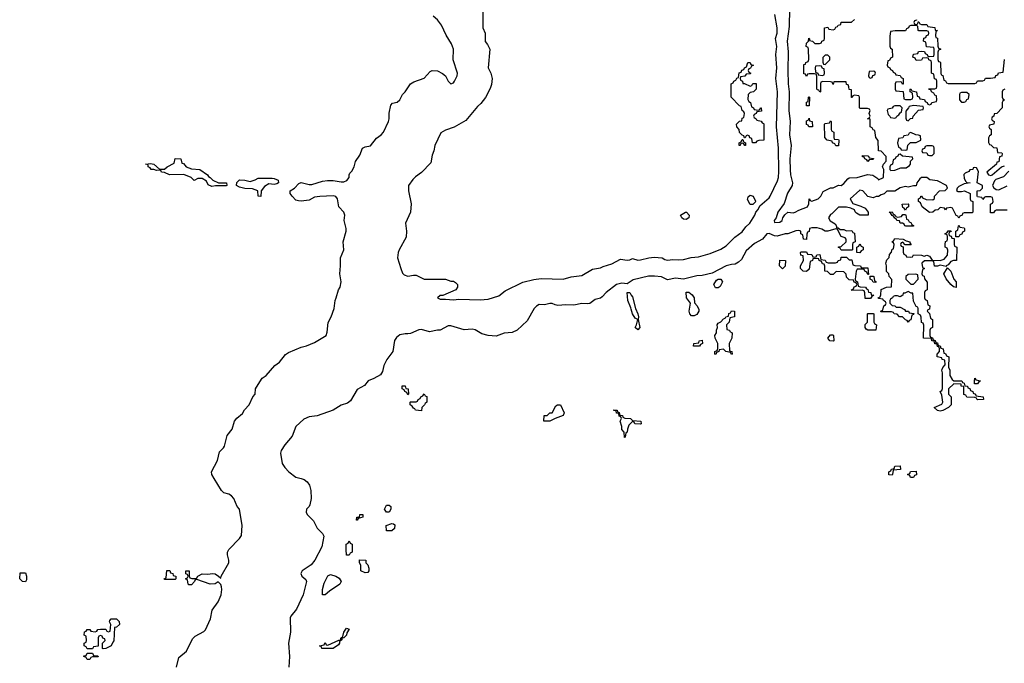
# Model space of a CAD drawing. Header units: inches. Extents: x 2547364 to 2752884, y 552026 to 708734.
# Tile 65 of 85: x 2695426 to 2702790, y 668619 to 673430. Entities that reach past the tile are written whole.
import ezdxf

# ---------------------------------------------------------------- set-up
doc = ezdxf.new("R2010")
doc.units = ezdxf.units.IN
doc.header["$MEASUREMENT"] = 0
for name, color, linetype in [('C6696', 7, 'Continuous'), ('C6697', 7, 'Continuous'), ('C7607', 7, 'Continuous')]:
    doc.layers.add(name, color=color, linetype=linetype)

msp = doc.modelspace()

# ---------------------------------------------------------------- linework, layer by layer
at = {"layer": 'C6696', "color": 6}
for points in [[(2696598.7, 668590), (2696617, 668663), (2696674, 668710), (2696718.4, 668801.6), (2696738.4, 668821.6), (2696803.9, 668856.1), (2696816.2, 668870), (2696853.6, 668950), (2696864.8, 669015.2), (2696910, 669078.8), (2696933.6, 669130), (2696938.4, 669170), (2696934.5, 669190), (2696930, 669208), (2696910, 669228), (2696887.3, 669212.7), (2696850, 669209.3), (2696750, 669246), (2696738, 669242), (2696734, 669230), (2696710, 669206), (2696690, 669206), (2696686, 669210), (2696682, 669242), (2696666, 669250), (2696682, 669258), (2696686, 669270), (2696682, 669282), (2696668.4, 669288.4), (2696668.7, 669310), (2696694, 669310), (2696694, 669270), (2696698, 669258), (2696712.7, 669252.7), (2696747.3, 669252.7), (2696758, 669270), (2696790, 669286.8), (2696830, 669284.9), (2696870, 669290.7), (2696886.8, 669286.8), (2696914, 669270), (2696930, 669254), (2696932.7, 669270), (2696989.5, 669370), (2696989.6, 669390), (2696979.5, 669430), (2696980.9, 669450), (2696989.3, 669470), (2697070, 669550.6), (2697084.9, 669575.1), (2697089.6, 669650), (2697069.4, 669770), (2697051.2, 669791.2), (2697026.6, 669850), (2697010, 669869.6), (2696990, 669883), (2696953, 669893), (2696935.1, 669910), (2696880.3, 670000)], [(2697530.1, 670000), (2697553.8, 669993.8), (2697575.8, 669975.8), (2697593.4, 669950), (2697603.8, 669910), (2697606, 669850), (2697597.1, 669802.9), (2697590.8, 669790), (2697570.6, 669770), (2697567.8, 669747.8), (2697574.9, 669730), (2697622.8, 669682.7), (2697650.3, 669630), (2697691, 669590), (2697700.5, 669570), (2697684.9, 669490), (2697633.4, 669390), (2697605.7, 669354.3), (2697538, 669310), (2697528.2, 669290), (2697537.3, 669270), (2697565.5, 669245.5), (2697570.7, 669230), (2697547, 669130), (2697496.7, 669023.3), (2697453, 668970), (2697450, 668958), (2697450.4, 668850.4), (2697435.3, 668770), (2697444.9, 668670), (2697438, 668590)]]:
    msp.add_lwpolyline(points, dxfattribs=at)
for points in [[(2698170, 669749.2), (2698155.3, 669770), (2698170, 669802), (2698190, 669802), (2698202, 669790), (2698202, 669770), (2698190, 669749.2)], [(2697950, 669688.7), (2697946, 669690), (2697948, 669710), (2697968, 669712), (2697970, 669731), (2697992, 669730), (2697992, 669710), (2697958, 669702)], [(2698170, 669608), (2698166, 669650), (2698210, 669664.7), (2698222, 669662), (2698232.7, 669652.7), (2698230, 669626), (2698210, 669608)], [(2697870, 669426), (2697868, 669470), (2697868, 669510), (2697882, 669518), (2697890, 669534), (2697898, 669518), (2697911.3, 669510), (2697911.3, 669448.7), (2697898, 669442), (2697890, 669426)], [(2698010, 669295.3), (2697978, 669310), (2697978, 669350), (2697968, 669372), (2697967.3, 669392.7), (2698014, 669390), (2698014, 669370), (2698030, 669354), (2698038, 669330), (2698038, 669310), (2698030, 669298)], [(2695470, 669228), (2695446, 669230), (2695426, 669250), (2695430, 669294), (2695470, 669294), (2695478, 669270), (2695476.9, 669243.1)], [(2696510, 669246), (2696506, 669250), (2696522, 669258), (2696527.3, 669312.7), (2696550, 669312), (2696554, 669294), (2696571.3, 669291.3), (2696574, 669274), (2696594, 669270), (2696594, 669250), (2696590, 669246)], [(2697710, 669129.5), (2697689.7, 669129.7), (2697689.4, 669170.6), (2697703.2, 669216.8), (2697730, 669272), (2697750, 669282), (2697790, 669270.7), (2697814.2, 669254.2), (2697830.4, 669230), (2697820.4, 669210), (2697742.4, 669157.6)], [(2696050, 668726), (2696046, 668730), (2696046, 668770), (2696066, 668790), (2696062, 668802), (2696047.3, 668807.3), (2696042, 668822), (2696030, 668826), (2696018, 668822), (2696014, 668810), (2696012.7, 668747.3), (2695978, 668742), (2695970, 668726), (2695930, 668726), (2695922, 668742), (2695908, 668750), (2695908, 668770), (2695922, 668778), (2695926, 668790), (2695922, 668822), (2695908, 668830), (2695910, 668854), (2695922, 668858), (2695930, 668871.3), (2695950, 668871.3), (2695958, 668858), (2695990, 668854), (2696002, 668858), (2696010, 668872), (2696030, 668874), (2696070, 668874), (2696078, 668858), (2696090, 668854), (2696102, 668858), (2696108, 668910), (2696098, 668930), (2696100.4, 668939.6), (2696110, 668952), (2696150, 668951.3), (2696170.9, 668930.9), (2696171.3, 668910), (2696150, 668888), (2696134, 668886), (2696130, 668786), (2696122, 668778), (2696110.7, 668749.3), (2696070, 668728.7)], [(2697770, 668729), (2697686, 668730), (2697682, 668742), (2697668, 668750), (2697702, 668758), (2697710, 668774), (2697718, 668758), (2697730, 668754), (2697812.7, 668792.7), (2697827.3, 668792.7), (2697827.3, 668807.3), (2697842, 668818), (2697850, 668852), (2697870, 668882), (2697890, 668874), (2697873.4, 668846.6), (2697870, 668828), (2697850, 668808), (2697834, 668806), (2697834, 668794), (2697818, 668782), (2697818, 668770), (2697810, 668758)], [(2695930, 668646), (2695922, 668662), (2695906, 668670), (2695906, 668674), (2695922, 668678), (2695930, 668694), (2695970, 668694), (2695978, 668678), (2696010, 668674), (2696014, 668670), (2696014, 668666), (2695970, 668666), (2695958, 668662), (2695950, 668646)]]:
    msp.add_lwpolyline(points, close=True, dxfattribs=at)
at = {"layer": 'C6697', "color": 6}
for points in [[(2698890.7, 673490), (2698890.8, 673370), (2698907.3, 673330), (2698906.4, 673266.4), (2698924, 673244), (2698941, 673210), (2698930.7, 673070), (2698950.5, 673030.5), (2698959.1, 672990), (2698955.2, 672944.8), (2698944.7, 672915.3), (2698910.5, 672849.5), (2698875.8, 672804.2), (2698850, 672780.9), (2698762.4, 672677.6), (2698674.4, 672625.6), (2698610, 672604.5), (2698575.6, 672584.4), (2698530.5, 672490), (2698523, 672450), (2698510, 672418), (2698501.1, 672358.9), (2698432.1, 672287.9), (2698385.3, 672254.8), (2698365.1, 672234.9), (2698333, 672190), (2698333.4, 672150), (2698353.2, 672053.2), (2698348.5, 671991.5), (2698310.7, 671910), (2698319.3, 671850), (2698315.6, 671804.4), (2698263.8, 671710), (2698255.5, 671690), (2698250.7, 671650), (2698275.5, 671570), (2698290, 671536), (2698302.3, 671522.3), (2698330, 671512.4), (2698370, 671520.5), (2698390, 671519.1), (2698450, 671490.7), (2698610, 671490.7), (2698650, 671476.3), (2698670, 671475.5), (2698686.4, 671466.4), (2698700.7, 671450), (2698700.7, 671430), (2698688.2, 671411.8), (2698591, 671369), (2698570, 671368.7), (2698551.3, 671350), (2698570, 671340.7), (2698610, 671342), (2698670, 671335.5), (2698710, 671340.5), (2698870, 671336.3), (2698930, 671340.5), (2699010, 671366), (2699056.3, 671403.7), (2699190, 671468.2), (2699271.9, 671488.1), (2699325.4, 671494.6), (2699490, 671490.4), (2699550, 671508), (2699630, 671518.4), (2699710, 671566), (2699770, 671574.9), (2699790, 671586), (2699855.3, 671604.7), (2699920.1, 671639.9), (2699970, 671633.4), (2699990, 671635.8), (2700000, 671640.4)], [(2696880.3, 670000), (2696862, 670030), (2696860.7, 670050), (2696904.2, 670135.8), (2696920.3, 670199.7), (2696950.9, 670229.1), (2696958, 670242), (2696977.2, 670322.8), (2697015.6, 670370), (2697033.6, 670430), (2697049.7, 670450.3), (2697092.9, 670487.1), (2697107.5, 670512.5), (2697141.3, 670550), (2697169.6, 670610.4), (2697186, 670630), (2697189.4, 670669.4), (2697196.1, 670683.9), (2697239.5, 670750), (2697269.2, 670770), (2697334.9, 670845.1), (2697370, 670870.8), (2697413.3, 670926.7), (2697436.6, 670943.4), (2697530, 670982.4), (2697570, 670992.7), (2697630, 671016.4), (2697716.9, 671070), (2697725.9, 671094.1), (2697732.8, 671167.2), (2697756.3, 671210), (2697778.9, 671270), (2697784.5, 671330), (2697794, 671350), (2697809.3, 671410), (2697822, 671430), (2697829.6, 671470), (2697819.6, 671530), (2697825.1, 671590), (2697824.2, 671650), (2697849.6, 671710), (2697845.6, 671770), (2697867, 671850), (2697867.3, 671870), (2697852.3, 671930), (2697858, 671970), (2697849, 671990), (2697812.7, 672030), (2697802, 672090), (2697790, 672109.2), (2697770, 672114.5), (2697670, 672109.3), (2697630, 672102.7), (2697590, 672081.2), (2697530, 672073.2), (2697510, 672076), (2697490, 672081.2), (2697462.7, 672110), (2697449.2, 672130), (2697448.7, 672150), (2697482, 672170), (2697514, 672206), (2697530, 672212), (2697590, 672199.1), (2697610, 672199.1), (2697690, 672222), (2697727.5, 672227.5), (2697770, 672228), (2697830, 672218), (2697850, 672218), (2697872.8, 672227.2), (2697889.3, 672250), (2697889.3, 672270), (2697896.2, 672283.8), (2697910, 672298.8), (2697926.6, 672330), (2697938, 672370), (2697970, 672418), (2697989.5, 672470.5), (2698010, 672480.7), (2698050, 672487.7), (2698095.1, 672544.9), (2698129.3, 672570), (2698146.6, 672590), (2698184.5, 672670), (2698189.5, 672690), (2698189.4, 672730.6), (2698201.2, 672790), (2698214.8, 672805.2), (2698250, 672813), (2698269.4, 672830), (2698289.6, 672870.4), (2698310, 672891), (2698349.5, 672950.5), (2698374, 672966), (2698450, 672994), (2698497, 673043), (2698510, 673050.5), (2698550, 673048), (2698588.5, 673028.5), (2698610.8, 673010), (2698630.7, 672970), (2698650, 672950.7), (2698670, 672959.1), (2698678.4, 672970), (2698698.4, 673010), (2698699.5, 673030), (2698667, 673130), (2698669.5, 673210), (2698654.5, 673250), (2698614.5, 673314.5), (2698580.9, 673390), (2698550, 673429.2), (2698517.6, 673457.6)], [(2700000, 671475.3), (2699970, 671456.2), (2699930, 671460.7), (2699890.4, 671449.6), (2699811, 671390), (2699782.5, 671357.5), (2699770, 671349), (2699730, 671338), (2699690, 671309), (2699670, 671305.2), (2699630, 671309.4), (2699570, 671296.2), (2699510, 671298.4), (2699450, 671294.5), (2699430, 671298), (2699409.4, 671309.4), (2699390, 671309.4), (2699350, 671299.3), (2699310, 671300.5), (2699290, 671289.6), (2699272.4, 671270), (2699220.7, 671179.3), (2699145.5, 671110), (2699110, 671091.3), (2699050, 671087.3), (2698990, 671065.2), (2698929.3, 671069.3), (2698882, 671082), (2698831.3, 671111.3), (2698810, 671115.6), (2698750, 671112.3), (2698650, 671141.6), (2698630, 671140.5), (2698570, 671109.6), (2698550, 671109.5), (2698490, 671097), (2698430, 671113.6), (2698410, 671111.6), (2698350, 671085.1), (2698330, 671080.7), (2698310, 671082.9), (2698270, 671073.3), (2698244.9, 671055.1), (2698228.9, 671031.1), (2698215.5, 670950), (2698172.2, 670890), (2698150, 670844), (2698139.5, 670800.5), (2698124.5, 670775.5), (2698073.4, 670746.6), (2698032, 670730), (2698005.5, 670694.5), (2697950, 670664.5), (2697899.2, 670580.8), (2697877.6, 670562.4), (2697830, 670549.6), (2697770, 670511.2), (2697650, 670469.6), (2697590, 670461.6), (2697550, 670442.9), (2697490.4, 670390), (2697463.1, 670316.9), (2697407.9, 670252.1), (2697380.4, 670210), (2697377.1, 670190), (2697390, 670112), (2697410, 670082), (2697438, 670050), (2697490, 670010.4), (2697530.1, 670000)], [(2700000, 671266.5), (2699997.2, 671277.2), (2699973.2, 671330), (2699970, 671391), (2699990, 671390.7), (2699995.5, 671375.5), (2700000, 671370.1)], [(2700000, 670416.7), (2699981, 670399), (2699971, 670370), (2699970, 670346), (2699958, 670342), (2699954, 670310), (2699950, 670306), (2699947.3, 670347.3), (2699930, 670366), (2699928.7, 670390), (2699918, 670430), (2699926, 670450), (2699922, 670462), (2699910, 670466), (2699906, 670486), (2699890, 670488), (2699886, 670506), (2699870, 670508), (2699870, 670514), (2699894, 670510), (2699898, 670498), (2699910, 670494), (2699914, 670474), (2699934, 670470), (2699938, 670458), (2699952, 670452), (2699994, 670450), (2700000, 670444)]]:
    msp.add_lwpolyline(points, dxfattribs=at)
for points in [[(2696970, 672188), (2696891.1, 672188.9), (2696862, 672182), (2696836.4, 672196.4), (2696822, 672222), (2696790, 672244), (2696758, 672242), (2696730, 672228.7), (2696708, 672250), (2696654, 672274), (2696546, 672270), (2696508.7, 672288.7), (2696486, 672290), (2696482, 672302), (2696470, 672306), (2696450, 672302), (2696429.3, 672309.3), (2696408.7, 672310), (2696402, 672322), (2696388, 672330), (2696386, 672346), (2696366, 672350), (2696404, 672356), (2696428.9, 672351.1), (2696472, 672312), (2696508.4, 672311.6), (2696530, 672331.3), (2696582, 672358), (2696590, 672392), (2696630, 672391), (2696638, 672358), (2696650, 672354), (2696671.1, 672331.1), (2696710, 672314.8), (2696772, 672310), (2696830, 672271), (2696836.9, 672256.9), (2696850, 672251), (2696870, 672231), (2696911.6, 672211.6), (2696972, 672210), (2696974, 672190)], [(2697330, 672197.2), (2697290, 672204), (2697256.3, 672183.7), (2697231, 672150), (2697230, 672108), (2697209, 672110), (2697206, 672150), (2697166.3, 672166.3), (2697109.3, 672169.3), (2697070, 672179), (2697048.7, 672190), (2697050, 672214), (2697070, 672232), (2697108.7, 672231.3), (2697150, 672220.7), (2697187, 672233), (2697210, 672246), (2697315.3, 672244.7), (2697330, 672242.8), (2697358, 672230), (2697362, 672210), (2697350, 672202)], [(2698330, 670626), (2698322, 670642), (2698306, 670650), (2698302, 670662), (2698286, 670670), (2698287.3, 670692.7), (2698310, 670692), (2698314, 670674), (2698332, 670670), (2698334, 670630)], [(2698430, 670506), (2698386, 670510), (2698382, 670522), (2698370, 670526), (2698362, 670542), (2698346, 670550), (2698346, 670570), (2698350, 670574), (2698390, 670574), (2698402, 670578), (2698406, 670590), (2698422, 670598), (2698426, 670610), (2698442, 670618), (2698450, 670632), (2698458, 670618), (2698470, 670614), (2698472, 670570), (2698458, 670562), (2698454, 670550), (2698434, 670530)], [(2699390, 670428.7), (2699346, 670430), (2699348, 670470), (2699370, 670472), (2699390, 670491.3), (2699408, 670492), (2699436.4, 670543.6), (2699449.1, 670550.9), (2699470.8, 670550.8), (2699498, 670490), (2699491.3, 670470), (2699430.9, 670449.1)]]:
    msp.add_lwpolyline(points, close=True, dxfattribs=at)
at = {"layer": 'C7607', "color": 6}
for points in [[(2701183.6, 673510), (2701180, 673380), (2701166.5, 673270), (2701174, 673190), (2701170.2, 673050), (2701173.2, 672950), (2701180.2, 672890), (2701178.5, 672750), (2701188.9, 672670), (2701182.2, 672570), (2701196, 672490), (2701186.5, 672390), (2701187.8, 672307.8), (2701190.3, 672270), (2701206.4, 672210), (2701203.8, 672190), (2701167.1, 672132.9), (2701143.7, 672056.3), (2701095.5, 671990), (2701084, 671950), (2701067.7, 671930), (2701070, 671914), (2701110, 671917.3), (2701129, 671930), (2701132.7, 671950), (2701147.6, 671972.4), (2701170, 671991), (2701210, 671986), (2701226, 671990), (2701252.7, 672007.3), (2701318, 672030), (2701327.3, 672052.7), (2701329.1, 672090.9), (2701334, 672090), (2701338, 672078), (2701350, 672074), (2701398, 672090), (2701418, 672110), (2701435.3, 672144.7), (2701490, 672172), (2701510, 672172), (2701550, 672192), (2701570, 672191.3), (2701590, 672206), (2701618.6, 672241.4), (2701630, 672247.3), (2701690, 672250.5), (2701766.6, 672273.4), (2701807.5, 672267.5), (2701843.6, 672243.6), (2701850, 672234), (2701886, 672250), (2701888, 672310), (2701878, 672330), (2701886, 672350), (2701907.3, 672372.7), (2701907.3, 672407.3), (2701870, 672446), (2701848, 672450), (2701847.3, 672527.3), (2701828, 672550), (2701822, 672602), (2701810, 672606), (2701802, 672622), (2701786, 672630), (2701786, 672686), (2701766, 672690), (2701782, 672698), (2701786, 672710), (2701778, 672730), (2701786, 672750), (2701782, 672762), (2701767.3, 672767.3), (2701710, 672766), (2701706, 672770), (2701706, 672850), (2701702, 672862), (2701670, 672866), (2701658, 672862), (2701652.7, 672847.3), (2701647.3, 672847.3), (2701646, 672906), (2701629.2, 672909.2), (2701628, 672928), (2701622, 672942), (2701610, 672946), (2701606, 672966), (2701514, 672966), (2701510, 672946), (2701502, 672962), (2701490, 672966), (2701432.7, 672967.3), (2701418, 672962), (2701414, 672950), (2701414, 672890), (2701410, 672888), (2701402, 672902), (2701390, 672906), (2701387.3, 672912.7), (2701387.3, 673007.3), (2701382, 673022), (2701370, 673026), (2701330, 673026), (2701318, 673022), (2701310, 673006), (2701302, 673022), (2701290, 673026), (2701289.4, 673030.6), (2701290, 673094), (2701302, 673098), (2701306, 673110), (2701322, 673118), (2701327.3, 673132.7), (2701326, 673210), (2701322, 673222), (2701308, 673230), (2701310, 673254), (2701326, 673270), (2701328.8, 673291.1), (2701334, 673286), (2701334, 673274), (2701354, 673270), (2701372.7, 673252.7), (2701407.3, 673252.7), (2701422, 673258), (2701426, 673270), (2701442, 673278), (2701446, 673290), (2701446, 673370), (2701470, 673374), (2701478, 673358), (2701510, 673354), (2701522, 673358), (2701530, 673374), (2701542, 673378), (2701546, 673390), (2701566, 673394), (2701570, 673411.3), (2701648, 673412), (2701668.8, 673431.1)], [(2700000, 671640.4), (2700010, 671644.9), (2700050, 671633.4), (2700070, 671633.8), (2700130.3, 671650.3), (2700170, 671654.9), (2700230, 671651), (2700250, 671637.3), (2700270, 671633.4), (2700310, 671637.3), (2700350, 671634), (2700390, 671636.3), (2700447, 671653), (2700503.9, 671656.1), (2700590, 671681.6), (2700670, 671714.4), (2700710, 671739.3), (2700775.6, 671804.4), (2700830, 671844.9), (2700857.6, 671882.4), (2700886, 671910), (2700924.5, 671970), (2700932.3, 671990), (2700949.2, 672010), (2700960.7, 672039.3), (2701030, 672097.3), (2701038.4, 672110), (2701094.5, 672225.5), (2701101.4, 672250), (2701104.5, 672295.5), (2701101.2, 672470), (2701085.6, 672630), (2701092.8, 672890), (2701080.2, 672990), (2701088, 673070), (2701082.2, 673170), (2701087.6, 673230), (2701078, 673290), (2701090.8, 673329.2), (2701091.9, 673370), (2701074.3, 673470)], [(2702134, 673430), (2702134, 673426), (2702118, 673422), (2702114, 673410), (2702118, 673398), (2702130, 673394), (2702142, 673398), (2702146, 673414), (2702150, 673414), (2702158, 673398), (2702170, 673394), (2702210, 673394), (2702218, 673378), (2702270, 673371), (2702272.7, 673352.7), (2702291.3, 673350), (2702278, 673342), (2702274, 673310), (2702278, 673298), (2702291.2, 673291.1), (2702292.7, 673232.7), (2702298, 673218), (2702314, 673210), (2702298, 673202), (2702292.7, 673187.3), (2702292.7, 673132.7), (2702298, 673118), (2702310, 673114), (2702312.7, 673107.3), (2702314, 673030), (2702318, 673018), (2702330, 673014), (2702338, 672978), (2702350, 672974), (2702358, 672958), (2702370, 672954), (2702570, 672954), (2702582, 672958), (2702590, 672974), (2702630, 672974), (2702642, 672978), (2702650, 672994), (2702687.3, 672992.7), (2702722, 672998), (2702727.3, 673012.7), (2702742, 673018), (2702747.3, 673032.7), (2702782, 673038), (2702790, 673132)], [(2702794, 672910), (2702778, 672902), (2702774, 672890), (2702774, 672850), (2702778, 672838), (2702792, 672830), (2702778, 672822), (2702774, 672810), (2702774, 672770), (2702734, 672730), (2702714, 672726), (2702711.6, 672708.4), (2702698, 672702), (2702694, 672690), (2702698, 672678), (2702714, 672670), (2702712, 672650), (2702678, 672642), (2702674, 672630), (2702678, 672618), (2702692, 672610), (2702692, 672570), (2702678, 672562), (2702672.7, 672547.3), (2702672.7, 672512.7), (2702678, 672498), (2702690, 672494), (2702710, 672474), (2702732.7, 672472.7), (2702738, 672438), (2702770, 672434), (2702774, 672430), (2702772, 672410), (2702754, 672406), (2702750, 672368), (2702734, 672366), (2702731, 672349), (2702658, 672290), (2702672, 672270), (2702690, 672265.5), (2702699, 672270), (2702769, 672331), (2702790, 672337.3)], [(2702810, 672006), (2702730, 672006), (2702718, 672002), (2702710, 671986), (2702687.3, 671987.3), (2702686, 672050), (2702702, 672058), (2702706, 672070), (2702702, 672102), (2702690, 672106), (2702650, 672106), (2702638, 672102), (2702630, 672086), (2702622, 672102), (2702590, 672106), (2702586, 672110), (2702588, 672150), (2702610, 672154), (2702626, 672170), (2702626, 672190), (2702586, 672210), (2702596.4, 672296.4), (2702582, 672322), (2702570, 672326), (2702558, 672322), (2702554, 672310), (2702532, 672308), (2702523.6, 672296.4), (2702496.8, 672283.2), (2702487.9, 672272.1), (2702490, 672242), (2702501, 672221), (2702510, 672212), (2702534, 672210), (2702490, 672202), (2702450, 672184), (2702436, 672170), (2702432.7, 672152.7), (2702444.7, 672144.7), (2702470, 672144.7), (2702490.9, 672150.9), (2702534, 672130), (2702534, 672090), (2702538, 672078), (2702554, 672070), (2702554, 671990), (2702550, 671986), (2702490, 671986), (2702478, 671982), (2702474, 671970), (2702458, 671962), (2702450, 671946), (2702442, 671962), (2702430, 671966), (2702402, 672022), (2702390, 672026), (2702358, 672022), (2702350, 672008), (2702342, 672022), (2702310, 672026), (2702291.6, 672008.4), (2702272.7, 672007.3), (2702254, 671990), (2702230, 671988), (2702175.3, 672030), (2702162, 672062), (2702148, 672070), (2702148, 672090), (2702162, 672098), (2702166, 672110), (2702170, 672112), (2702178, 672098), (2702204.7, 672084.7), (2702256.4, 672083.6), (2702267.3, 672092.7), (2702268, 672110), (2702306, 672150), (2702347.3, 672152.7), (2702366, 672170), (2702358, 672190), (2702290, 672225.2), (2702232.9, 672232.9), (2702209.4, 672249.4), (2702170, 672249.4), (2702158.4, 672241.6), (2702134.8, 672210), (2702130, 672188), (2702110, 672188), (2702070, 672178), (2702050, 672182), (2702010, 672173.2), (2701970, 672148), (2701910, 672148), (2701891, 672129), (2701870, 672122), (2701850, 672108.7), (2701831.6, 672108.4), (2701810, 672099), (2701770, 672108), (2701731.5, 672151.5), (2701710, 672156), (2701636, 672090), (2701656, 672056), (2701716.8, 672036.8), (2701750, 672021), (2701770.5, 671990.5), (2701771.2, 671968.9), (2701709.4, 671969.4), (2701684, 671984), (2701674, 671994), (2701668.4, 672008.4), (2701642, 672022), (2701610, 672028.7), (2701550, 672028), (2701501, 671979), (2701490, 671974), (2701476, 671950), (2701487.1, 671927.1), (2701523.6, 671903.6), (2701534, 671886), (2701534, 671874), (2701546, 671874), (2701562, 671862), (2701590, 671862), (2701610, 671852), (2701650, 671854), (2701658, 671838), (2701670, 671834), (2701674, 671770), (2701658, 671762), (2701654, 671750), (2701654, 671710), (2701650, 671706), (2701570, 671706), (2701562, 671722), (2701550, 671726), (2701550, 671732), (2701570, 671734), (2701606, 671770), (2701608, 671790), (2701599, 671799), (2701569.5, 671809.5), (2701542, 671862), (2701530, 671866), (2701470, 671848), (2701450, 671848), (2701424, 671864), (2701390, 671873.2), (2701350, 671875.3), (2701334, 671870), (2701330, 671846), (2701318, 671842), (2701312.7, 671827.3), (2701310, 671788), (2701288, 671790), (2701282, 671822), (2701268.8, 671828.9), (2701268, 671848), (2701253.2, 671853.2), (2701230, 671852.3), (2701170, 671829), (2701150, 671829), (2701090, 671812.3), (2701070, 671815.1), (2701030, 671832.7), (2701014, 671830), (2700981, 671790), (2700921.8, 671758.2), (2700859, 671701), (2700823.4, 671636.6), (2700803, 671617), (2700778, 671602), (2700750, 671600.7), (2700710, 671589.6), (2700605.8, 671534.2), (2700530, 671517), (2700490, 671516.2), (2700390, 671489.3), (2700330, 671498), (2700270, 671486.6), (2700226.7, 671506.7), (2700173.4, 671513.4), (2700128, 671511.9), (2700015.1, 671484.9), (2700000, 671475.3)], [(2702823.1, 672296.9), (2702784.9, 672255.1), (2702725.3, 672234.8), (2702715.3, 672224.8), (2702700.5, 672190), (2702712.2, 672172.2), (2702730, 672161), (2702750, 672158.8), (2702810, 672187.7)], [(2700000, 671370.1), (2700010, 671358), (2700032.7, 671270), (2700050, 671232), (2700054.9, 671210), (2700050.7, 671190), (2700064.9, 671130), (2700050, 671112.7), (2700029.7, 671130), (2700039, 671150), (2700048, 671190), (2700030, 671199), (2700009.6, 671230), (2700000, 671266.5)], [(2700000, 670444), (2700010, 670434), (2700072, 670430), (2700074, 670410), (2700070, 670406), (2700026, 670410), (2700022, 670422), (2700010, 670426), (2700000, 670416.7)]]:
    msp.add_lwpolyline(points, dxfattribs=at)
for points in [[(2702130, 673386), (2702090, 673386), (2702078, 673382), (2702074, 673370), (2702058, 673362), (2702050, 673348), (2701972.7, 673347.3), (2701938, 673342), (2701932.7, 673307.3), (2701932.7, 673232.7), (2701938, 673218), (2701952, 673210), (2701954, 673150), (2701938, 673142), (2701930, 673126), (2701918, 673122), (2701914, 673090), (2701918, 673078), (2701934, 673070), (2701938, 673058), (2701954, 673050), (2701958, 673038), (2701974, 673030), (2701978, 673018), (2702010, 673014), (2702018, 672998), (2702034, 672990), (2702032.7, 672947.3), (2702027.3, 672947.3), (2702022, 672962), (2702010, 672966), (2701978, 672962), (2701974, 672950), (2701974, 672910), (2701978, 672898), (2702032.7, 672892.7), (2702038, 672838), (2702050, 672834), (2702090, 672834), (2702102, 672838), (2702106, 672850), (2702102, 672882), (2702086, 672890), (2702086, 672910), (2702090, 672914), (2702098, 672898), (2702132, 672892), (2702138, 672858), (2702152.7, 672852.7), (2702158, 672838), (2702192.7, 672832.7), (2702198, 672818), (2702214, 672810), (2702218, 672798), (2702230, 672794), (2702242, 672798), (2702248.4, 672811.6), (2702282, 672818), (2702286, 672830), (2702282, 672862), (2702270, 672866), (2702262, 672882), (2702246, 672890), (2702242, 672902), (2702226, 672910), (2702226, 672914), (2702270, 672914), (2702282, 672918), (2702286, 672930), (2702286, 672970), (2702282, 672982), (2702268.4, 672988.4), (2702262, 673022), (2702246, 673030), (2702246, 673110), (2702242, 673122), (2702226, 673130), (2702222, 673142), (2702210, 673146), (2702178, 673142), (2702171.6, 673128.4), (2702130, 673126), (2702122, 673142), (2702106, 673150), (2702110, 673172), (2702142, 673178), (2702148.4, 673191.6), (2702170, 673194), (2702192.7, 673192.7), (2702198, 673178), (2702214, 673170), (2702218, 673158), (2702230, 673154), (2702262, 673158), (2702266, 673170), (2702266, 673210), (2702262, 673222), (2702207.3, 673227.3), (2702202, 673262), (2702186, 673270), (2702187.3, 673292.7), (2702202, 673298), (2702207.3, 673312.7), (2702222, 673318), (2702226, 673330), (2702222, 673342), (2702210, 673346), (2702150, 673346), (2702146, 673350), (2702142, 673382)], [(2701470, 673166), (2701450, 673166), (2701432.7, 673147.3), (2701432.7, 673112.7), (2701438, 673098), (2701450, 673094), (2701486, 673130), (2701486, 673150)], [(2700834, 672954), (2700846, 672954), (2700890, 672934), (2700902, 672938), (2700910, 672954), (2700932.7, 672952.7), (2700934, 672910), (2700914, 672890), (2700890, 672886), (2700874, 672870), (2700872.7, 672832.7), (2700878, 672818), (2700892, 672810), (2700898, 672778), (2700914, 672770), (2700918, 672758), (2700950, 672754), (2700962, 672758), (2700966, 672770), (2700972, 672770), (2700972.7, 672747.3), (2700938, 672742), (2700934, 672730), (2700918, 672722), (2700914, 672710), (2700918, 672698), (2700934, 672690), (2700938, 672678), (2700972, 672672), (2700978, 672658), (2700990, 672654), (2700990.5, 672650.5), (2700990.8, 672529.2), (2700952.7, 672527.3), (2700938, 672522), (2700930, 672508.7), (2700906, 672510), (2700902, 672542), (2700887.3, 672547.3), (2700882, 672562), (2700870, 672566), (2700858, 672562), (2700852.7, 672547.3), (2700846, 672546), (2700842, 672562), (2700830, 672566), (2700810, 672586), (2700808, 672610), (2700789.1, 672629.1), (2700788, 672650), (2700810, 672672), (2700826, 672674), (2700830, 672694), (2700842, 672698), (2700846, 672730), (2700842, 672742), (2700828, 672750), (2700822, 672782), (2700810, 672786), (2700746, 672850), (2700746, 672950), (2700762, 672958), (2700766, 672970), (2700782, 672978), (2700790, 672994), (2700802, 672998), (2700807.3, 673032.7), (2700822, 673038), (2700827.3, 673052.7), (2700842, 673058), (2700846, 673070), (2700862, 673078), (2700871.2, 673111.1), (2700890, 673111.3), (2700894, 673094), (2700914, 673090), (2700898, 673082), (2700892.7, 673067.3), (2700878, 673062), (2700874, 673050), (2700878, 673038), (2700894, 673030), (2700890, 673026), (2700858, 673022), (2700850, 673008), (2700818, 673002), (2700814, 672990), (2700818, 672978), (2700831.6, 672971.6)], [(2701410, 673086), (2701378, 673082), (2701374, 673070), (2701378, 673038), (2701394, 673030), (2701398, 673018), (2701430, 673014), (2701442, 673018), (2701446, 673030), (2701442, 673062), (2701430, 673066), (2701422, 673082)], [(2701810, 673046), (2701778, 673042), (2701774, 673010), (2701778, 672998), (2701790, 672994), (2701802, 672998), (2701807.3, 673012.7), (2701822, 673018), (2701826, 673030), (2701822, 673042)], [(2701310, 672786), (2701309.2, 672790), (2701310, 672814), (2701322, 672818), (2701326, 672850), (2701330, 672854), (2701334, 672850), (2701330, 672786)], [(2702510, 672886), (2702470, 672886), (2702458, 672882), (2702454, 672870), (2702454, 672830), (2702470, 672814), (2702490, 672814), (2702502, 672818), (2702510, 672834), (2702522, 672838), (2702526, 672870)], [(2702010, 672786), (2701970, 672786), (2701958, 672782), (2701951.6, 672768.4), (2701918, 672762), (2701914, 672750), (2701922, 672722), (2701934, 672710), (2701938, 672698), (2701970, 672694), (2701982, 672698), (2701986, 672710), (2702002, 672718), (2702010, 672734), (2702022, 672738), (2702026, 672770)], [(2702110, 672788), (2702078, 672782), (2702074, 672770), (2702052.7, 672747.3), (2702052.7, 672692.7), (2702058, 672678), (2702070, 672674), (2702088.4, 672691.6), (2702106, 672694), (2702108, 672710), (2702147.3, 672752.7), (2702182, 672758), (2702186, 672770), (2702182, 672782)], [(2701350, 672628), (2701328.4, 672628.4), (2701322, 672642), (2701310, 672646), (2701310, 672674), (2701322, 672678), (2701330, 672694), (2701334, 672674), (2701352, 672670), (2701354, 672630)], [(2701530, 672486), (2701522, 672502), (2701506, 672510), (2701502, 672522), (2701466, 672530), (2701448, 672550), (2701446, 672650), (2701450, 672654), (2701482, 672658), (2701490, 672674), (2701494, 672670), (2701494, 672610), (2701498, 672598), (2701514, 672590), (2701514, 672550), (2701518, 672538), (2701550, 672534), (2701552, 672530), (2701550, 672486)], [(2700850, 672488.7), (2700842, 672502), (2700830, 672506), (2700818, 672502), (2700814, 672490), (2700806, 672490), (2700806, 672510), (2700822, 672518), (2700830, 672534), (2700834, 672534), (2700838, 672518), (2700854, 672510), (2700854, 672490)], [(2702090, 672586), (2702078, 672582), (2702070, 672566), (2702038, 672562), (2702030, 672546), (2701998, 672542), (2701992, 672510), (2701998, 672478), (2702014, 672470), (2702018, 672458), (2702050, 672454), (2702062, 672458), (2702068.4, 672491.6), (2702088.4, 672511.6), (2702130, 672512), (2702166, 672530), (2702162, 672562), (2702148, 672568), (2702128.8, 672568.9)], [(2702250, 672486), (2702210, 672486), (2702198, 672482), (2702192.7, 672467.3), (2702178, 672462), (2702174, 672450), (2702178, 672438), (2702210, 672434), (2702218, 672418), (2702230, 672414), (2702250, 672414), (2702266, 672430), (2702266, 672470), (2702262, 672482)], [(2701770, 672369.2), (2701762, 672382), (2701746, 672390), (2701742, 672402), (2701730, 672406), (2701730, 672414), (2701768, 672412), (2701774, 672410), (2701778, 672398), (2701811.6, 672391.6), (2701810, 672386), (2701778, 672382)], [(2702010, 672426), (2701998, 672422), (2701994, 672410), (2701978, 672402), (2701974, 672390), (2701958, 672382), (2701954, 672350), (2701938, 672342), (2701934, 672330), (2701934, 672310), (2701942, 672302), (2701970, 672304.7), (2702016.4, 672323.6), (2702056.4, 672323.6), (2702080.4, 672339.6), (2702088, 672350), (2702088, 672372), (2702106, 672390), (2702102, 672402), (2702028.8, 672408.9)], [(2700890, 672048.7), (2700870, 672086), (2700874.6, 672105.4), (2700890, 672118), (2700910.8, 672110.8), (2700930, 672074), (2700931, 672070), (2700910, 672049)], [(2702050, 672006), (2702042, 672022), (2702030, 672026), (2702026, 672050), (2702070, 672054), (2702074, 672050), (2702074, 672030), (2702058, 672022)], [(2700410, 671935.3), (2700390, 671938), (2700378, 671950), (2700368.7, 671970), (2700406, 671990), (2700414, 671990), (2700432, 671970), (2700430, 671948.7)], [(2701990, 671954), (2702022, 671958), (2702030, 671974), (2702050, 671974), (2702054, 671970), (2702058, 671938), (2702070, 671934), (2702078, 671918), (2702090, 671914), (2702098, 671898), (2702111.6, 671891.6), (2702110, 671886), (2702052.7, 671887.3), (2702046, 671890), (2702042, 671902), (2702028, 671908), (2702010, 671908.7), (2702006, 671926), (2701986, 671930), (2701982, 671942), (2701970, 671946), (2701962, 671962), (2701950, 671966), (2701942, 671982), (2701928, 671990), (2701950, 671994), (2701958, 671978), (2701974, 671970), (2701978, 671958)], [(2702426, 671806), (2702426, 671850), (2702442, 671858), (2702446, 671890), (2702450, 671894), (2702458, 671878), (2702490, 671874), (2702492, 671870), (2702491.6, 671848.4), (2702478, 671842), (2702472.7, 671827.3), (2702458, 671822), (2702450, 671806)], [(2702354, 671586), (2702310, 671594), (2702290, 671588), (2702268.4, 671588.4), (2702262, 671622), (2702247.3, 671627.3), (2702192.7, 671627.3), (2702174, 671610), (2702178, 671578), (2702194, 671570), (2702178, 671562), (2702174, 671530), (2702178, 671518), (2702191.6, 671511.6), (2702192.7, 671492.7), (2702211.6, 671468.4), (2702214, 671410), (2702198, 671402), (2702194, 671390), (2702194, 671350), (2702198, 671338), (2702212, 671330), (2702218, 671298), (2702234, 671290), (2702230, 671266), (2702218, 671262), (2702214, 671250), (2702230, 671234), (2702238, 671198), (2702252, 671190), (2702252, 671130), (2702238, 671122), (2702234, 671110), (2702234, 671070), (2702238, 671058), (2702252.7, 671052.7), (2702258, 671038), (2702272.7, 671032.7), (2702278, 671018), (2702290, 671014), (2702294, 670994), (2702310, 670992), (2702314, 670974), (2702332, 670970), (2702338, 670938), (2702350, 670934), (2702358, 670918), (2702374, 670910), (2702372.7, 670832.7), (2702382, 670810), (2702382, 670770), (2702399.6, 670739.6), (2702411.3, 670731.3), (2702471.6, 670731.6), (2702478, 670718), (2702490, 670714), (2702494, 670694), (2702514, 670690), (2702518, 670678), (2702532.7, 670672.7), (2702538, 670658), (2702554, 670650), (2702558, 670638), (2702574, 670630), (2702578, 670618), (2702631.6, 670611.6), (2702634, 670590), (2702592.7, 670587.3), (2702586, 670590), (2702582, 670602), (2702570, 670606), (2702508.4, 670608.4), (2702502, 670622), (2702488, 670628), (2702487.3, 670687.3), (2702468, 670690), (2702466, 670706), (2702412.7, 670707.3), (2702372, 670670), (2702372, 670630), (2702391.3, 670610), (2702392, 670550), (2702372, 670530), (2702330, 670509), (2702310, 670504), (2702290, 670508.7), (2702266, 670530), (2702323.1, 670556.9), (2702329.2, 670570.8), (2702323.1, 670623.1), (2702309, 670651), (2702322, 670658), (2702327.3, 670672.7), (2702328, 670790), (2702322, 670810), (2702329.1, 670830.9), (2702348, 670850), (2702346, 670886), (2702326, 670890), (2702322, 670902), (2702288, 670910), (2702288, 670930), (2702306, 670950), (2702306, 670970), (2702302, 670982), (2702290, 670986), (2702286, 671006), (2702270, 671008), (2702266, 671026), (2702248, 671030), (2702246, 671046), (2702186, 671050), (2702187.3, 671147.3), (2702182, 671162), (2702170, 671166), (2702167.3, 671207.3), (2702162, 671222), (2702146, 671230), (2702146, 671270), (2702142, 671282), (2702130, 671286), (2702110, 671326), (2702106, 671386), (2702094, 671386), (2702070, 671398), (2702046, 671386), (2702034, 671386), (2702032, 671370), (2702010, 671358), (2701990, 671366), (2701970, 671366), (2701958, 671362), (2701954, 671350), (2701938, 671342), (2701934, 671330), (2701934, 671310), (2701950, 671294), (2701970, 671292), (2701982, 671282), (2702010, 671282), (2702043.6, 671263.6), (2702052, 671252), (2702074, 671250), (2702078, 671238), (2702112.7, 671232.7), (2702110, 671226), (2702098, 671222), (2702090, 671186), (2702078, 671182), (2702070, 671168.7), (2702062, 671182), (2702050, 671186), (2702028, 671208), (2702006, 671210), (2701988, 671228), (2701966, 671230), (2701962, 671242), (2701947.3, 671247.3), (2701867.3, 671247.3), (2701870, 671254), (2701882, 671258), (2701888.4, 671291.6), (2701902, 671298), (2701906, 671310), (2701902, 671322), (2701886, 671330), (2701882, 671342), (2701850, 671346), (2701846, 671350), (2701862, 671358), (2701867.3, 671372.7), (2701870, 671414), (2701908.8, 671431.1), (2701946, 671434), (2701948.4, 671488.4), (2701928, 671510), (2701926, 671530), (2701908.4, 671548.4), (2701908.7, 671590), (2701904, 671610), (2701910, 671634), (2701928, 671652), (2701930, 671674), (2701947.3, 671692.7), (2701950, 671714), (2701962, 671718), (2701966, 671750), (2701962, 671762), (2701948.7, 671770), (2701962, 671778), (2701970, 671794), (2702034, 671790), (2702056, 671776), (2702082, 671770), (2702082, 671762), (2702092, 671748), (2702047.3, 671747.3), (2702030, 671766), (2702018, 671762), (2702014, 671750), (2702018, 671738), (2702032.7, 671732.7), (2702032.7, 671692.7), (2702038, 671678), (2702054, 671670), (2702058, 671658), (2702090, 671654), (2702102, 671658), (2702110, 671672), (2702170, 671670.8), (2702190, 671662), (2702210, 671670.7), (2702230, 671662), (2702251.3, 671631.3), (2702310, 671630.5), (2702341.2, 671638.8), (2702364, 671670), (2702368, 671708), (2702362, 671722), (2702348, 671730), (2702348, 671750), (2702348.7, 671771.3), (2702362, 671778), (2702366, 671790), (2702366, 671810), (2702362, 671822), (2702346, 671830), (2702362, 671838), (2702370, 671852), (2702390, 671852), (2702392.7, 671847.3), (2702378, 671842), (2702374, 671830), (2702378, 671818), (2702392.7, 671812.7), (2702398, 671798), (2702414, 671794), (2702414, 671750), (2702418, 671738), (2702434, 671730), (2702432, 671630), (2702410, 671629), (2702390, 671622), (2702370, 671598), (2702354, 671590)], [(2701710, 671688), (2701686, 671690), (2701686, 671730), (2701702, 671738), (2701710, 671754), (2701718, 671738), (2701734, 671730), (2701734, 671710), (2701718, 671702)], [(2701370, 671654), (2701382, 671658), (2701387.3, 671672.7), (2701410, 671674), (2701418, 671638), (2701450, 671632), (2701458, 671618), (2701472.7, 671612.7), (2701527.3, 671612.7), (2701542, 671618), (2701546, 671630), (2701566, 671634), (2701570, 671654), (2701610, 671654), (2701630, 671634), (2701650, 671634), (2701658, 671598), (2701672.7, 671592.7), (2701714, 671590), (2701718, 671578), (2701730, 671574), (2701770, 671574), (2701774, 671526), (2701770, 671526), (2701762, 671542), (2701746, 671550), (2701742, 671562), (2701730, 671566), (2701690, 671566), (2701682, 671550), (2701674, 671490), (2701678, 671478), (2701692, 671470), (2701698, 671438), (2701712.7, 671432.7), (2701751.6, 671431.6), (2701758, 671418), (2701770, 671414), (2701774, 671394), (2701792, 671390), (2701794, 671374), (2701814, 671370), (2701798, 671362), (2701790, 671346), (2701750, 671346), (2701747.3, 671387.3), (2701742, 671402), (2701727.3, 671407.3), (2701650, 671406), (2701646, 671410), (2701662, 671418), (2701667.3, 671432.7), (2701682, 671438), (2701686, 671450), (2701682, 671462), (2701667.3, 671467.3), (2701662, 671482), (2701630, 671486), (2701610, 671506), (2701608, 671528), (2701590, 671546), (2701532.7, 671547.3), (2701510, 671526), (2701490, 671526), (2701468.4, 671548.4), (2701448, 671550), (2701447.3, 671587.3), (2701442, 671602), (2701430, 671606), (2701422, 671622), (2701406, 671630), (2701402, 671642), (2701390, 671646), (2701358, 671642), (2701354, 671630), (2701338, 671622), (2701330, 671566), (2701310, 671548), (2701286, 671550), (2701266, 671570), (2701266, 671590), (2701288, 671630), (2701286, 671666), (2701268.8, 671668.9), (2701266, 671690), (2701270, 671694), (2701310, 671694), (2701318, 671678), (2701350, 671674), (2701358, 671658)], [(2701130, 671568.7), (2701108, 671590), (2701110, 671632), (2701154, 671630), (2701151.6, 671588.4)], [(2702430, 671429.2), (2702410, 671434), (2702389, 671450), (2702354, 671494), (2702338, 671530), (2702366, 671574), (2702390.6, 671550.6), (2702413.4, 671490), (2702430.4, 671470)], [(2701830, 671466), (2701808.4, 671468.4), (2701802, 671482), (2701786, 671490), (2701786, 671514), (2701810, 671514), (2701814, 671510), (2701818, 671478), (2701830, 671474)], [(2702127.3, 671527.3), (2702070, 671526), (2702054, 671510), (2702054, 671490), (2702090, 671454), (2702110, 671454), (2702146, 671490), (2702142, 671522)], [(2700630, 671426), (2700618, 671450), (2700636.4, 671483.6), (2700650, 671491), (2700670.6, 671490.6), (2700682, 671470), (2700663.6, 671436.4), (2700650, 671426)], [(2700470, 671215.1), (2700450, 671216), (2700438, 671230), (2700432, 671250), (2700444, 671310), (2700413.2, 671350), (2700410, 671394), (2700430, 671394), (2700454.4, 671374.4), (2700470.7, 671350.7), (2700472.7, 671312.7), (2700491.6, 671291.6), (2700504.7, 671264.7), (2700506, 671250), (2700490, 671225.2)], [(2700750, 670928), (2700742, 670942), (2700706, 670950), (2700690, 670966), (2700658, 670962), (2700654, 670950), (2700638, 670942), (2700632.7, 670927.3), (2700626, 670930), (2700626, 670950), (2700642, 670958), (2700647.3, 670972.7), (2700648, 671010), (2700628, 671050), (2700626, 671070), (2700638, 671090), (2700638, 671110), (2700646, 671130), (2700642, 671150), (2700650, 671162), (2700668.7, 671171.3), (2700690, 671194), (2700702, 671198), (2700706, 671210), (2700726, 671214), (2700730, 671234), (2700742, 671238), (2700750, 671254), (2700771.3, 671250), (2700772, 671210), (2700738, 671202), (2700730.9, 671169.1), (2700712, 671150), (2700714, 671114), (2700734, 671110), (2700738, 671098), (2700754, 671090), (2700752, 671050), (2700731.3, 671010), (2700734, 670954), (2700751.3, 670950), (2700754, 670930)], [(2701770, 671108), (2701756.4, 671116.4), (2701748, 671130), (2701748.7, 671151.3), (2701766, 671170), (2701766, 671230), (2701770, 671234), (2701810, 671234), (2701814, 671230), (2701814, 671170), (2701818, 671158), (2701834, 671150), (2701830, 671108)], [(2701510, 671028), (2701486, 671030), (2701468.7, 671048.7), (2701490, 671074), (2701510, 671074), (2701512, 671070), (2701514, 671030)], [(2700510, 670988.7), (2700466, 670990), (2700468, 671010), (2700506, 671014), (2700508, 671030), (2700530, 671034), (2700531.6, 671008.4), (2700518, 671002)], [(2702568, 670708), (2702566, 670730), (2702570, 670751.3), (2702578, 670738), (2702612, 670730), (2702598, 670722), (2702590, 670708)], [(2701950, 670026), (2701927.3, 670027.3), (2701926, 670050), (2701942, 670058), (2701946, 670070), (2701966, 670074), (2701970, 670092), (2702010, 670094), (2702012.7, 670067.3), (2701958, 670062), (2701954, 670030)], [(2702087.3, 670007.3), (2702082, 670022), (2702066, 670030), (2702082, 670038), (2702088.4, 670051.6), (2702130, 670054), (2702132, 670028), (2702118, 670022), (2702110, 670008)]]:
    msp.add_lwpolyline(points, close=True, dxfattribs=at)

doc.saveas('drawing.dxf')
